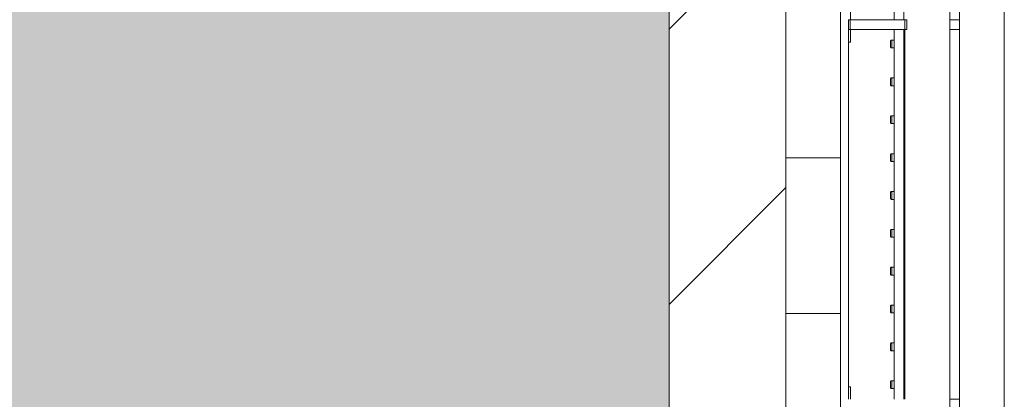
# Model space of a CAD drawing. Header units: millimetres. Extents: x 2016 to 102618, y -16590 to 68005.
# Tile 159 of 256: x 68435 to 70960, y 18237 to 19212. Entities that reach past the tile are written whole.
import ezdxf

# ---------------------------------------------------------------- set-up
doc = ezdxf.new("R2010")
doc.units = ezdxf.units.MM
for name, color, linetype, lineweight in [('A-FLOR-PATT', 8, 'Continuous', 13), ('A-WALL', 113, 'Continuous', 13), ('A-WALL-FNSH', 113, 'Continuous', 25), ('A-WALL-PATT', 111, 'Continuous', 25), ('I-FURN', 30, 'Continuous', 13)]:
    doc.layers.add(name, color=color, linetype=linetype, lineweight=lineweight)

# ---------------------------------------------------------------- blocks, each defined once
blk = doc.blocks.new('79_VCS_FU_zitbank_kleedkamers - 79_VCS_FU_zitbank_kleedkamers-4609168-00 Begane grond')
at = {"layer": 'I-FURN'}
for p, q in [((1237.5, -5.1), (1270, -5.1)), ((1270, -5.1), (1270, 0)), ((2155, 0), (2155, -5.1)), ((2155, -5.1), (2187.5, -5.1)), ((2187.5, -5), (2187.5, 0)), ((2212.5, 0), (2187.5, 0)), ((2187.5, -145), (2187.5, -5)), ((2212.5, -5), (2187.5, -5)), ((2212.5, 0), (2212.5, -5)), ((2212.5, -5), (2212.5, -145)), ((2212.5, -5.1), (2245, -5.1)), ((1237.5, -117.5), (2187.5, -117.5)), ((1265, -110.5), (1265, -109.5)), ((1265, -110.7), (1265, -116.5)), ((1284, -108.5), (1266, -108.5)), ((1266, -111.5), (1284, -111.5)), ((1285, -109.5), (1285, -110.5)), ((1285, -116.5), (1285, -110.8)), ((1362.2, -110.5), (1362.2, -109.5)), ((1362.2, -110.7), (1362.2, -116.5)), ((1381.3, -108.5), (1363.2, -108.5)), ((1363.2, -111.5), (1381.3, -111.5)), ((1382.2, -109.5), (1382.2, -110.5)), ((1382.2, -116.5), (1382.2, -110.8)), ((1459.4, -110.5), (1459.4, -109.5)), ((1459.4, -110.7), (1459.4, -116.5)), ((1478.5, -108.5), (1460.4, -108.5)), ((1460.4, -111.5), (1478.5, -111.5)), ((1479.4, -109.5), (1479.4, -110.5)), ((1479.4, -116.5), (1479.4, -110.8)), ((1556.7, -110.5), (1556.7, -109.5)), ((1556.7, -110.7), (1556.7, -116.5)), ((1575.7, -108.5), (1557.6, -108.5)), ((1557.7, -111.5), (1575.7, -111.5)), ((1576.7, -109.5), (1576.7, -110.5)), ((1576.7, -116.5), (1576.7, -110.8)), ((1653.9, -110.5), (1653.9, -109.5)), ((1653.9, -110.7), (1653.9, -116.5)), ((1672.9, -108.5), (1654.9, -108.5)), ((1654.9, -111.5), (1672.9, -111.5)), ((1673.9, -109.5), (1673.9, -110.5)), ((1673.9, -116.5), (1673.9, -110.8)), ((1751.1, -110.5), (1751.1, -109.5)), ((1751.1, -110.7), (1751.1, -116.5)), ((1770.1, -108.5), (1752.1, -108.5)), ((1752.1, -111.5), (1770.1, -111.5)), ((1771.1, -109.5), (1771.1, -110.5)), ((1771.1, -116.5), (1771.1, -110.8)), ((1848.3, -110.5), (1848.3, -109.5)), ((1848.3, -110.7), (1848.3, -116.5)), ((1867.4, -108.5), (1849.3, -108.5)), ((1849.3, -111.5), (1867.4, -111.5)), ((1868.3, -109.5), (1868.3, -110.5)), ((1868.3, -116.5), (1868.3, -110.8)), ((1945.6, -110.5), (1945.6, -109.5)), ((1945.6, -110.7), (1945.6, -116.5)), ((1964.6, -108.5), (1946.5, -108.5)), ((1946.6, -111.5), (1964.6, -111.5)), ((1965.6, -109.5), (1965.6, -110.5)), ((1965.6, -116.5), (1965.6, -110.8)), ((2042.8, -110.5), (2042.8, -109.5)), ((2042.8, -110.7), (2042.8, -116.5)), ((2061.8, -108.5), (2043.8, -108.5)), ((2043.8, -111.5), (2061.8, -111.5)), ((2062.8, -109.5), (2062.8, -110.5)), ((2062.8, -116.5), (2062.8, -110.8)), ((2140, -110.5), (2140, -109.5)), ((2140, -110.7), (2140, -116.5)), ((2159, -108.5), (2141, -108.5)), ((2141, -111.5), (2159, -111.5)), ((2160, -109.5), (2160, -110.5)), ((2160, -116.5), (2160, -110.8)), ((2212.5, -117.5), (3162.5, -117.5)), ((2187.5, -142.5), (1237.5, -142.5)), ((2187.5, -145), (1237.5, -145)), ((2187.5, -150), (2187.5, -145)), ((2212.5, -145), (2187.5, -145)), ((2212.5, -145), (2187.5, -145)), ((2212.5, -150), (2187.5, -150)), ((3162.5, -142.5), (2212.5, -142.5)), ((2212.5, -145), (2212.5, -150)), ((50, -260), (8250, -260)), ((1237.5, -259.8), (1237.5, -285.2)), ((2187.5, -285.3), (2187.5, -259.8)), ((2212.5, -259.8), (2212.5, -285.3)), ((8250, -285), (50, -285)), ((50, -400), (8250, -400))]:
    blk.add_line(p, q, dxfattribs=at)
at = {"layer": 'I-FURN', "flags": 128}
for points in [[(1265, -117.5), (1265, -117.4), (1265, -117.3), (1265, -117.2), (1265, -117.1), (1265, -117), (1265, -117), (1265, -116.9), (1265, -116.8), (1265, -116.7), (1265, -116.6), (1265, -116.5), (1265, -116.4), (1265, -116.3), (1265, -116.3), (1265, -116.2), (1265, -116.1), (1265, -116), (1265, -116), (1265, -115.9), (1265, -115.8), (1265, -115.8), (1265, -115.7), (1265, -115.7)], [(1285, -115.7), (1285, -115.7), (1285, -115.8), (1285, -115.8), (1285, -115.9), (1285, -116), (1285, -116.1), (1285, -116.1), (1285, -116.2), (1285, -116.3), (1285, -116.4), (1285, -116.4), (1285, -116.5), (1285, -116.6), (1285, -116.7), (1285, -116.8), (1285, -116.9), (1285, -117), (1285, -117.1), (1285, -117.2), (1285, -117.3), (1285, -117.4), (1285, -117.5)], [(1362.2, -117.5), (1362.2, -117.4), (1362.2, -117.3), (1362.2, -117.2), (1362.2, -117.1), (1362.2, -117), (1362.2, -117), (1362.2, -116.9), (1362.2, -116.8), (1362.2, -116.7), (1362.2, -116.6), (1362.2, -116.5), (1362.2, -116.4), (1362.2, -116.3), (1362.2, -116.3), (1362.2, -116.2), (1362.2, -116.1), (1362.2, -116), (1362.2, -116), (1362.2, -115.9), (1362.2, -115.8), (1362.2, -115.8), (1362.2, -115.7), (1362.2, -115.7)], [(1382.2, -115.7), (1382.2, -115.7), (1382.2, -115.8), (1382.2, -115.8), (1382.2, -115.9), (1382.2, -116), (1382.2, -116.1), (1382.2, -116.1), (1382.2, -116.2), (1382.2, -116.3), (1382.2, -116.4), (1382.2, -116.4), (1382.2, -116.5), (1382.2, -116.6), (1382.2, -116.7), (1382.2, -116.8), (1382.2, -116.9), (1382.2, -117), (1382.2, -117.1), (1382.2, -117.2), (1382.2, -117.3), (1382.2, -117.4), (1382.2, -117.5)], [(1459.4, -117.5), (1459.4, -117.4), (1459.4, -117.3), (1459.4, -117.2), (1459.4, -117.1), (1459.4, -117), (1459.4, -117), (1459.4, -116.9), (1459.4, -116.8), (1459.4, -116.7), (1459.4, -116.6), (1459.4, -116.5), (1459.4, -116.4), (1459.4, -116.3), (1459.4, -116.3), (1459.4, -116.2), (1459.4, -116.1), (1459.4, -116), (1459.4, -116), (1459.4, -115.9), (1459.4, -115.8), (1459.4, -115.8), (1459.4, -115.7), (1459.4, -115.7)], [(1479.4, -115.7), (1479.4, -115.7), (1479.4, -115.8), (1479.4, -115.8), (1479.4, -115.9), (1479.4, -116), (1479.4, -116.1), (1479.4, -116.1), (1479.4, -116.2), (1479.4, -116.3), (1479.4, -116.4), (1479.4, -116.4), (1479.4, -116.5), (1479.4, -116.6), (1479.4, -116.7), (1479.4, -116.8), (1479.4, -116.9), (1479.4, -117), (1479.4, -117.1), (1479.4, -117.2), (1479.4, -117.3), (1479.4, -117.4), (1479.4, -117.5)], [(1556.7, -117.5), (1556.7, -117.4), (1556.7, -117.3), (1556.7, -117.2), (1556.7, -117.1), (1556.7, -117), (1556.7, -117), (1556.7, -116.9), (1556.7, -116.8), (1556.7, -116.7), (1556.7, -116.6), (1556.7, -116.5), (1556.7, -116.4), (1556.7, -116.3), (1556.7, -116.3), (1556.7, -116.2), (1556.7, -116.1), (1556.7, -116), (1556.7, -116), (1556.7, -115.9), (1556.7, -115.8), (1556.7, -115.8), (1556.7, -115.7), (1556.7, -115.7)], [(1576.7, -115.7), (1576.7, -115.7), (1576.7, -115.8), (1576.7, -115.8), (1576.7, -115.9), (1576.7, -116), (1576.7, -116.1), (1576.7, -116.1), (1576.7, -116.2), (1576.7, -116.3), (1576.7, -116.4), (1576.7, -116.4), (1576.7, -116.5), (1576.7, -116.6), (1576.7, -116.7), (1576.7, -116.8), (1576.7, -116.9), (1576.7, -117), (1576.7, -117.1), (1576.7, -117.2), (1576.7, -117.3), (1576.7, -117.4), (1576.7, -117.5)], [(1653.9, -117.5), (1653.9, -117.4), (1653.9, -117.3), (1653.9, -117.2), (1653.9, -117.1), (1653.9, -117), (1653.9, -117), (1653.9, -116.9), (1653.9, -116.8), (1653.9, -116.7), (1653.9, -116.6), (1653.9, -116.5), (1653.9, -116.4), (1653.9, -116.3), (1653.9, -116.3), (1653.9, -116.2), (1653.9, -116.1), (1653.9, -116), (1653.9, -116), (1653.9, -115.9), (1653.9, -115.8), (1653.9, -115.8), (1653.9, -115.7), (1653.9, -115.7)], [(1673.9, -115.7), (1673.9, -115.7), (1673.9, -115.8), (1673.9, -115.8), (1673.9, -115.9), (1673.9, -116), (1673.9, -116.1), (1673.9, -116.1), (1673.9, -116.2), (1673.9, -116.3), (1673.9, -116.4), (1673.9, -116.4), (1673.9, -116.5), (1673.9, -116.6), (1673.9, -116.7), (1673.9, -116.8), (1673.9, -116.9), (1673.9, -117), (1673.9, -117.1), (1673.9, -117.2), (1673.9, -117.3), (1673.9, -117.4), (1673.9, -117.5)], [(1751.1, -117.5), (1751.1, -117.4), (1751.1, -117.3), (1751.1, -117.2), (1751.1, -117.1), (1751.1, -117), (1751.1, -117), (1751.1, -116.9), (1751.1, -116.8), (1751.1, -116.7), (1751.1, -116.6), (1751.1, -116.5), (1751.1, -116.4), (1751.1, -116.3), (1751.1, -116.3), (1751.1, -116.2), (1751.1, -116.1), (1751.1, -116), (1751.1, -116), (1751.1, -115.9), (1751.1, -115.8), (1751.1, -115.8), (1751.1, -115.7), (1751.1, -115.7)], [(1771.1, -115.7), (1771.1, -115.7), (1771.1, -115.8), (1771.1, -115.8), (1771.1, -115.9), (1771.1, -116), (1771.1, -116.1), (1771.1, -116.1), (1771.1, -116.2), (1771.1, -116.3), (1771.1, -116.4), (1771.1, -116.4), (1771.1, -116.5), (1771.1, -116.6), (1771.1, -116.7), (1771.1, -116.8), (1771.1, -116.9), (1771.1, -117), (1771.1, -117.1), (1771.1, -117.2), (1771.1, -117.3), (1771.1, -117.4), (1771.1, -117.5)], [(1848.3, -117.5), (1848.3, -117.4), (1848.3, -117.3), (1848.3, -117.2), (1848.3, -117.1), (1848.3, -117), (1848.3, -117), (1848.3, -116.9), (1848.3, -116.8), (1848.3, -116.7), (1848.3, -116.6), (1848.3, -116.5), (1848.3, -116.4), (1848.3, -116.3), (1848.3, -116.3), (1848.3, -116.2), (1848.3, -116.1), (1848.3, -116), (1848.3, -116), (1848.3, -115.9), (1848.3, -115.8), (1848.3, -115.8), (1848.3, -115.7), (1848.3, -115.7)], [(1868.3, -115.7), (1868.3, -115.7), (1868.3, -115.8), (1868.3, -115.8), (1868.3, -115.9), (1868.3, -116), (1868.3, -116.1), (1868.3, -116.1), (1868.3, -116.2), (1868.3, -116.3), (1868.3, -116.4), (1868.3, -116.4), (1868.3, -116.5), (1868.3, -116.6), (1868.3, -116.7), (1868.3, -116.8), (1868.3, -116.9), (1868.3, -117), (1868.3, -117.1), (1868.3, -117.2), (1868.3, -117.3), (1868.3, -117.4), (1868.3, -117.5)], [(1945.6, -117.5), (1945.6, -117.4), (1945.6, -117.3), (1945.6, -117.2), (1945.6, -117.1), (1945.6, -117), (1945.6, -117), (1945.6, -116.9), (1945.6, -116.8), (1945.6, -116.7), (1945.6, -116.6), (1945.6, -116.5), (1945.6, -116.4), (1945.6, -116.3), (1945.6, -116.3), (1945.6, -116.2), (1945.6, -116.1), (1945.6, -116), (1945.6, -116), (1945.6, -115.9), (1945.6, -115.8), (1945.6, -115.8), (1945.6, -115.7), (1945.6, -115.7)], [(1965.6, -115.7), (1965.6, -115.7), (1965.6, -115.8), (1965.6, -115.8), (1965.6, -115.9), (1965.6, -116), (1965.6, -116.1), (1965.6, -116.1), (1965.6, -116.2), (1965.6, -116.3), (1965.6, -116.4), (1965.6, -116.4), (1965.6, -116.5), (1965.6, -116.6), (1965.6, -116.7), (1965.6, -116.8), (1965.6, -116.9), (1965.6, -117), (1965.6, -117.1), (1965.6, -117.2), (1965.6, -117.3), (1965.6, -117.4), (1965.6, -117.5)], [(2042.8, -117.5), (2042.8, -117.4), (2042.8, -117.3), (2042.8, -117.2), (2042.8, -117.1), (2042.8, -117), (2042.8, -117), (2042.8, -116.9), (2042.8, -116.8), (2042.8, -116.7), (2042.8, -116.6), (2042.8, -116.5), (2042.8, -116.4), (2042.8, -116.3), (2042.8, -116.3), (2042.8, -116.2), (2042.8, -116.1), (2042.8, -116), (2042.8, -116), (2042.8, -115.9), (2042.8, -115.8), (2042.8, -115.8), (2042.8, -115.7), (2042.8, -115.7)], [(2062.8, -115.7), (2062.8, -115.7), (2062.8, -115.8), (2062.8, -115.8), (2062.8, -115.9), (2062.8, -116), (2062.8, -116.1), (2062.8, -116.1), (2062.8, -116.2), (2062.8, -116.3), (2062.8, -116.4), (2062.8, -116.4), (2062.8, -116.5), (2062.8, -116.6), (2062.8, -116.7), (2062.8, -116.8), (2062.8, -116.9), (2062.8, -117), (2062.8, -117.1), (2062.8, -117.2), (2062.8, -117.3), (2062.8, -117.4), (2062.8, -117.5)], [(2140, -117.5), (2140, -117.4), (2140, -117.3), (2140, -117.2), (2140, -117.1), (2140, -117), (2140, -117), (2140, -116.9), (2140, -116.8), (2140, -116.7), (2140, -116.6), (2140, -116.5), (2140, -116.4), (2140, -116.3), (2140, -116.3), (2140, -116.2), (2140, -116.1), (2140, -116), (2140, -116), (2140, -115.9), (2140, -115.8), (2140, -115.8), (2140, -115.7), (2140, -115.7)], [(2160, -115.7), (2160, -115.7), (2160, -115.8), (2160, -115.8), (2160, -115.9), (2160, -116), (2160, -116.1), (2160, -116.1), (2160, -116.2), (2160, -116.3), (2160, -116.4), (2160, -116.4), (2160, -116.5), (2160, -116.6), (2160, -116.7), (2160, -116.8), (2160, -116.9), (2160, -117), (2160, -117.1), (2160, -117.2), (2160, -117.3), (2160, -117.4), (2160, -117.5)]]:
    blk.add_lwpolyline(points, dxfattribs=at)
at = {"layer": 'I-FURN'}
for centre, radius, start, end in [((1266, -109.5), 0.978, 90, 180), ((1266, -110.5), 1, 180, 270), ((1284, -109.5), 0.966, 0, 90), ((1284, -110.5), 0.962, 270, 360), ((1363.2, -109.5), 0.978, 90, 180), ((1363.2, -110.5), 1, 180, 270), ((1381.3, -109.5), 0.966, 0, 90), ((1381.3, -110.5), 0.962, 270, 360), ((1460.4, -109.5), 0.978, 90, 180), ((1460.4, -110.5), 1, 180, 270), ((1478.5, -109.5), 0.966, 0, 90), ((1478.5, -110.5), 0.962, 270, 360), ((1557.6, -109.5), 0.978, 90, 180), ((1557.7, -110.5), 1, 180, 270), ((1575.7, -109.5), 0.966, 0, 90), ((1575.7, -110.5), 0.962, 270, 360), ((1654.9, -109.5), 0.978, 90, 180), ((1654.9, -110.5), 1, 180, 270), ((1672.9, -109.5), 0.966, 0, 90), ((1672.9, -110.5), 0.962, 270, 360), ((1752.1, -109.5), 0.978, 90, 180), ((1752.1, -110.5), 1, 180, 270), ((1770.1, -109.5), 0.966, 0, 90), ((1770.1, -110.5), 0.962, 270, 360), ((1849.3, -109.5), 0.978, 90, 180), ((1849.3, -110.5), 1, 180, 270), ((1867.4, -109.5), 0.966, 0, 90), ((1867.4, -110.5), 0.962, 270, 360), ((1946.5, -109.5), 0.978, 90, 180), ((1946.6, -110.5), 1, 180, 270), ((1964.6, -109.5), 0.966, 0, 90), ((1964.6, -110.5), 0.962, 270, 360), ((2043.8, -109.5), 0.978, 90, 180), ((2043.8, -110.5), 1, 180, 270), ((2061.8, -109.5), 0.966, 0, 90), ((2061.8, -110.5), 0.962, 270, 360), ((2141, -109.5), 0.978, 90, 180), ((2141, -110.5), 1, 180, 270), ((2159, -109.5), 0.966, 0, 90), ((2159, -110.5), 0.962, 270, 360)]:
    blk.add_arc(centre, radius, start, end, dxfattribs=at)
for centre, major_axis, start_param, end_param in [((1266, -109.5), (0.978, 0), 1.570796, 3.140513), ((1266, -110.5), (1, 0), 3.142593, 4.712389), ((1284, -109.5), (-0.966, 0), 3.14271, 4.712389), ((1284, -110.5), (0.962, 0), 4.712389, 6.282063), ((1363.2, -109.5), (0.978, 0), 1.570796, 3.140513), ((1363.2, -110.5), (1, 0), 3.142593, 4.712389), ((1381.3, -109.5), (-0.966, 0), 3.14271, 4.712389), ((1381.3, -110.5), (0.962, 0), 4.712389, 6.282063), ((1460.4, -109.5), (0.978, 0), 1.570796, 3.140513), ((1460.4, -110.5), (1, 0), 3.142593, 4.712389), ((1478.5, -109.5), (0.966, 0), 0.001117, 1.570796), ((1478.5, -110.5), (0.962, 0), 4.712389, 6.282063), ((1557.6, -109.5), (0.978, 0), 1.570796, 3.140513), ((1557.7, -110.5), (1, 0), 3.142593, 4.712389), ((1575.7, -109.5), (-0.966, 0), 3.14271, 4.712389), ((1575.7, -110.5), (0.962, 0), 4.712389, 6.282063), ((1654.9, -109.5), (0.978, 0), 1.570796, 3.140513), ((1654.9, -110.5), (1, 0), 3.142593, 4.712389), ((1672.9, -109.5), (-0.966, 0), 3.14271, 4.712389), ((1672.9, -110.5), (0.962, 0), 4.712389, 6.282063), ((1752.1, -109.5), (0.978, 0), 1.570796, 3.140513), ((1752.1, -110.5), (1, 0), 3.142593, 4.712389), ((1770.1, -109.5), (-0.966, 0), 3.14271, 4.712389), ((1770.1, -110.5), (0.962, 0), 4.712389, 6.282063), ((1849.3, -109.5), (0.978, 0), 1.570796, 3.140513), ((1849.3, -110.5), (1, 0), 3.142593, 4.712389), ((1867.4, -109.5), (-0.966, 0), 3.14271, 4.712389), ((1867.4, -110.5), (0.962, 0), 4.712389, 6.282063), ((1946.5, -109.5), (0.978, 0), 1.570796, 3.140513), ((1946.6, -110.5), (1, 0), 3.142593, 4.712389), ((1964.6, -109.5), (-0.966, 0), 3.14271, 4.712389), ((1964.6, -110.5), (0.962, 0), 4.712389, 6.282063), ((2043.8, -109.5), (0.978, 0), 1.570796, 3.140513), ((2043.8, -110.5), (1, 0), 3.142593, 4.712389), ((2061.8, -109.5), (-0.966, 0), 3.14271, 4.712389), ((2061.8, -110.5), (0.962, 0), 4.712389, 6.282063), ((2141, -109.5), (0.978, 0), 1.570796, 3.140513), ((2141, -110.5), (1, 0), 3.142593, 4.712389), ((2159, -109.5), (-0.966, 0), 3.14271, 4.712389), ((2159, -110.5), (0.962, 0), 4.712389, 6.282063)]:
    blk.add_ellipse(centre, major_axis=major_axis, ratio=0.997927, start_param=start_param, end_param=end_param, dxfattribs=at)

msp = doc.modelspace()

# ---------------------------------------------------------------- hatches: boundary and pattern name
at = {"layer": 'A-FLOR-PATT', "lineweight": 5}
h = msp.add_hatch(dxfattribs=at)
h.set_pattern_fill('FP_7', color=256, style=0, pattern_type=2)
h.set_pattern_definition([(0, (0, 0), (406.4, 101.6), [33.528, -271.272, 33.528, -271.272, -1625.6]), (0, (0, 0), (406.4, 101.6), [-609.6, 33.528, -576.072, 33.528, -271.272, -711.2]), (0, (0, 0), (406.4, 101.6), [-1524, 33.528, -169.672, 33.528, -474.472]), (120, (152.4, 50.8), (-291.18818, 301.15272), [33.528, -271.272, 33.528, -271.272, -1625.6]), (120, (152.4, 50.8), (-291.18818, 301.15272), [-609.6, 33.528, -576.072, 33.528, -271.272, -711.2]), (120, (152.4, 50.8), (-291.18818, 301.15272), [-1524, 33.528, -169.672, 33.528, -474.472]), (240, (203.2, 254), (-115.21182, -402.75272), [33.528, -271.272, 33.528, -271.272, -1625.6]), (240, (203.2, 254), (-115.21182, -402.75272), [-609.6, 33.528, -576.072, 33.528, -271.272, -711.2]), (240, (203.2, 254), (-115.21182, -402.75272), [-1524, 33.528, -169.672, 33.528, -474.472])])
h.paths.add_polyline_path([(63625, 16600), (70100, 16600), (70100, 24910), (63600, 24910), (63600, 16600)], flags=0)
h.paths.add_polyline_path([(66609.8, 17573.5), (66370.8, 17580.1), (66353, 17590.2), (66311.2, 17573.6), (66140.3, 17580.1), (65831.9, 17838.7), (65575.3, 18262.7), (65297.4, 18407.6), (65262.8, 18694.4), (65389.6, 18878.5), (65412.9, 18967.4), (65043.6, 19161.4), (64870.3, 19297.6), (64776.4, 19388.6), (64766.5, 19803.7), (65111.9, 20247.8), (65313.1, 20658.4), (65719.1, 20860.9), (66295.6, 20998.1), (66704.6, 21005.5), (67130.8, 20956.7), (67394.3, 20658.4), (67430.5, 20282.3), (67543.1, 20191.8), (67548.8, 20122.7), (67738, 19983.9), (67762.4, 19549.3), (67842.9, 19365.9), (67853.5, 19244.8), (67790, 18989.1), (67902.5, 18578.4), (67838.2, 18437.4), (67747.6, 18292.9), (67514.7, 18304.6), (67416.2, 18265.1), (67169.5, 18188.2), (66924.6, 18141.2), (66691.4, 17711), (66609.9, 17573.6)], flags=0)
at = {"layer": 'A-WALL-PATT', "lineweight": 5}
h = msp.add_hatch(dxfattribs=at)
h.set_pattern_fill('FP_31', color=256, style=0, pattern_type=2)
h.set_pattern_definition([(45, (0, 0), (-353.5534, 353.5534), [])])
h.paths.add_polyline_path([(70400, 16400), (70400, 25135), (70100, 25135), (70100, 16400), (70380, 16400)], flags=0)
h = msp.add_hatch(dxfattribs=at)
h.set_pattern_fill('FP_10', color=256, angle=-90, style=0, pattern_type=2)
h.set_pattern_definition([(1e-13, (70400, 20857.5), (-8e-13, 400), [])])
h.paths.add_polyline_path([(70540, 16560), (70540, 25135), (70400, 25135), (70400, 16560), (70488.1, 16560)], flags=0)

# ---------------------------------------------------------------- linework, layer by layer
at = {"layer": 'A-WALL', "color": 250, "lineweight": 18}
for p, q in [((70400, 16400), (70400, 25680)), ((70540, 25540), (70540, 16560)), ((70100, 25135), (70100, 16400))]:
    msp.add_line(p, q, dxfattribs=at)
at = {"layer": 'A-WALL-FNSH', "color": 7, "lineweight": 13}
msp.add_line((70560, 18237.5), (70560, 19187.5), dxfattribs=at)

# ---------------------------------------------------------------- block references
at = {"layer": 'I-FURN', "rotation": 90}
msp.add_blockref('79_VCS_FU_zitbank_kleedkamers - 79_VCS_FU_zitbank_kleedkamers-4609168-00 Begane grond', (70560, 17000), dxfattribs=at)

doc.saveas('drawing.dxf')
